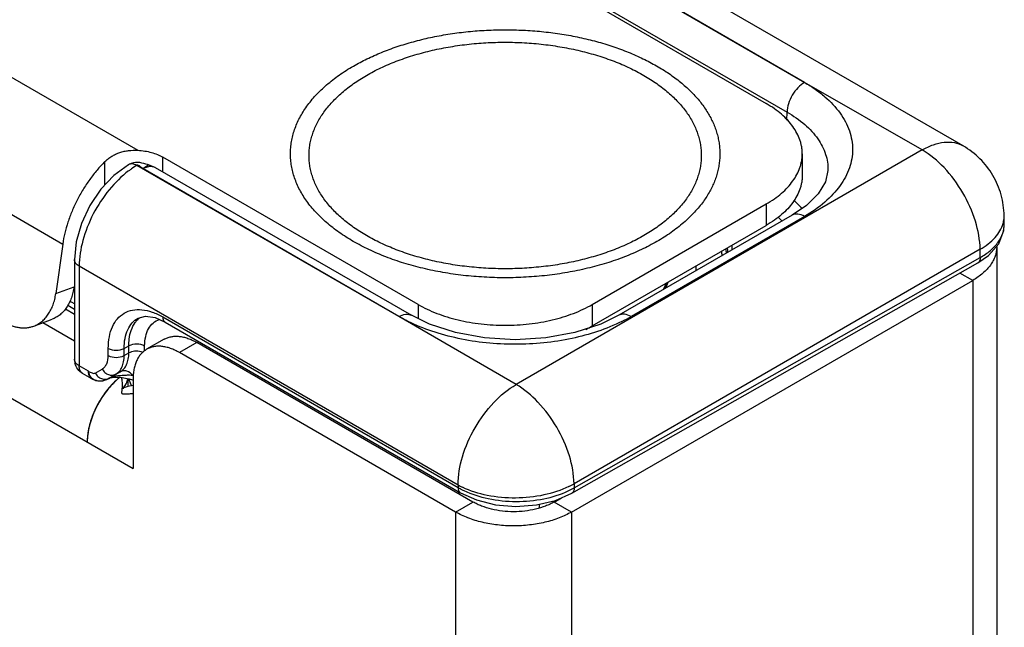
# Model space of a CAD drawing. Header units: inches. Extents: x 0 to 22, y 0 to 17.
# Tile 15 of 37: x 2.7 to 3.9, y 14 to 14.7. Entities that reach past the tile are written whole.
import ezdxf

# ---------------------------------------------------------------- set-up
doc = ezdxf.new("R2010")
doc.units = ezdxf.units.IN
doc.header["$LTSCALE"] = 1.21
doc.header["$MEASUREMENT"] = 0
doc.layers.get('0').update_dxf_attribs({"linetype": 'CONTINUOUS'})
for name, color, linetype in [('02___PRT_ALL_AXES', 7, 'CONTINUOUS'), ('03___PRT_ALL_CURVES', 7, 'CONTINUOUS'), ('FEATURES', 7, 'CONTINUOUS')]:
    doc.layers.add(name, color=color, linetype=linetype)

msp = doc.modelspace()

# ---------------------------------------------------------------- linework, layer by layer
at = {"color": 3, "linetype": 'CONTINUOUS'}
for p, q in [((1.47, 14.987), (2.8658, 14.1811)), ((3.9186, 14.4511), (3.9186, 13.5491)), ((3.4004, 14.128), (3.8893, 14.4103)), ((3.8893, 14.4103), (3.8893, 13.5443)), ((2.7834, 14.3756), (2.7943, 14.3693)), ((2.756, 14.3588), (2.7943, 14.3367)), ((3.259, 14.128), (2.9224, 14.3223)), ((2.8482, 14.2911), (2.842, 14.2853)), ((2.8658, 14.2896), (2.8658, 14.1811)), ((2.8543, 14.2795), (2.8539, 14.278)), ((2.8543, 14.2795), (2.8546, 14.28)), ((2.8544, 14.2794), (2.8543, 14.2795)), ((2.8548, 14.2795), (2.8544, 14.2794)), ((2.8546, 14.28), (2.8563, 14.2822)), ((2.8593, 14.2808), (2.8548, 14.2795)), ((2.8658, 14.2823), (2.8593, 14.2808)), ((3.259, 14.128), (3.259, 11.5324)), ((3.4004, 14.128), (3.4004, 11.5324))]:
    msp.add_line(p, q, dxfattribs=at)
at = {"color": 7, "linetype": 'CONTINUOUS'}
for p, q in [((3.6844, 14.6516), (3.3653, 14.8361)), ((3.8777, 14.5742), (3.4157, 14.8409)), ((3.372, 14.8318), (3.6844, 14.6516)), ((3.3265, 14.8055), (3.6376, 14.6258)), ((3.3508, 14.7955), (3.6631, 14.6152)), ((3.8277, 14.5692), (3.6844, 14.6516)), ((3.6628, 14.6057), (3.6631, 14.6152)), ((3.2134, 14.3809), (2.9023, 14.5605)), ((3.8277, 14.5692), (3.3327, 14.2834)), ((3.6816, 14.5646), (3.6816, 14.5385)), ((3.19, 14.3661), (2.8704, 14.5503)), ((2.8778, 14.5465), (2.8848, 14.5511)), ((3.19, 14.3661), (2.8778, 14.5465)), ((2.8928, 14.548), (2.8848, 14.5511)), ((2.8928, 14.548), (3.2051, 14.3677)), ((3.7129, 14.5443), (3.7129, 14.5443)), ((3.4255, 14.3809), (3.6376, 14.5034)), ((3.6376, 14.5034), (3.6376, 14.4772)), ((3.6868, 14.5016), (3.6693, 14.4898)), ((3.6693, 14.4898), (3.4579, 14.3677)), ((3.6843, 14.4883), (3.4729, 14.3662)), ((3.9278, 14.479), (3.9277, 14.4891)), ((3.4255, 14.3548), (3.6376, 14.4772)), ((3.9272, 14.4711), (3.9278, 14.479)), ((3.8984, 14.4482), (3.4034, 14.1624)), ((3.5905, 14.448), (3.5901, 14.444)), ((3.5905, 14.448), (3.5904, 14.4475)), ((3.8985, 14.4381), (3.8984, 14.4482)), ((2.7943, 14.4358), (2.7943, 14.3143)), ((2.8002, 14.4276), (2.8002, 14.3061)), ((3.262, 14.1609), (2.8002, 14.4276)), ((3.4005, 14.1508), (3.8956, 14.4316)), ((3.4035, 14.1574), (3.8985, 14.4381)), ((3.8956, 14.4316), (3.8956, 14.4316)), ((3.8893, 14.4103), (3.8738, 14.4192)), ((3.5124, 14.3991), (3.5162, 14.4071)), ((2.7943, 14.375), (2.7862, 14.3797)), ((2.7943, 14.3817), (2.7889, 14.3848)), ((3.2134, 14.3809), (3.2134, 14.3636)), ((3.4255, 14.3809), (3.4255, 14.3548)), ((2.8721, 14.3642), (2.881, 14.3666)), ((2.881, 14.3666), (2.8926, 14.3649)), ((2.8721, 14.3642), (2.8721, 14.3642)), ((2.8926, 14.3649), (2.9048, 14.3594)), ((2.902, 14.3657), (3.262, 14.1578)), ((2.9048, 14.3594), (3.2649, 14.1515)), ((3.3327, 14.2834), (3.19, 14.3661)), ((2.855, 14.3273), (2.8607, 14.3304)), ((2.8607, 14.3218), (2.8607, 14.3304)), ((2.88, 14.324), (2.88, 14.3303)), ((2.9036, 14.3385), (2.8824, 14.3263)), ((2.9436, 14.3345), (2.9224, 14.3223)), ((3.2802, 14.1402), (2.9436, 14.3345)), ((2.8357, 14.3188), (2.8357, 14.3274)), ((2.855, 14.3187), (2.855, 14.3273)), ((2.855, 14.3187), (2.8607, 14.3218)), ((2.8784, 14.3225), (2.8756, 14.3234)), ((2.8115, 14.2996), (2.8002, 14.3061)), ((2.8156, 14.2905), (2.8043, 14.297)), ((2.8197, 14.2973), (2.8282, 14.3022)), ((2.8362, 14.2909), (2.8446, 14.2958)), ((2.8366, 14.291), (2.8503, 14.2989)), ((2.8446, 14.2958), (2.8503, 14.2989)), ((2.8346, 14.2899), (2.8354, 14.2903)), ((2.8352, 14.2903), (2.8346, 14.2899)), ((2.8352, 14.2903), (2.8354, 14.2903)), ((2.8366, 14.291), (2.8354, 14.2903)), ((2.8354, 14.2905), (2.8362, 14.2909)), ((2.8365, 14.291), (2.8376, 14.2914)), ((2.8365, 14.291), (2.8366, 14.291)), ((2.8376, 14.2914), (2.8403, 14.2921)), ((2.8403, 14.2921), (2.844, 14.2925)), ((2.8595, 14.2906), (2.8595, 14.2822)), ((2.8635, 14.2829), (2.8609, 14.2903)), ((2.8639, 14.2822), (2.8635, 14.2829)), ((2.8539, 14.2793), (2.854, 14.278)), ((3.4034, 14.1624), (3.4035, 14.1574)), ((3.262, 14.1609), (3.262, 14.1578)), ((3.2626, 14.1528), (3.2626, 14.1504)), ((3.2649, 14.1515), (3.2649, 14.1515)), ((3.3964, 14.1537), (3.4035, 14.1574)), ((3.259, 14.128), (3.2802, 14.1402)), ((3.3792, 14.1402), (3.3882, 14.1454)), ((3.4004, 14.128), (3.3792, 14.1402)), ((3.3607, 14.1374), (3.3607, 14.1326))]:
    msp.add_line(p, q, dxfattribs=at)
for points in [[(2.8602, 14.5513), (2.8426, 14.5383), (2.8267, 14.5213), (2.8133, 14.5014), (2.803, 14.4797), (2.7965, 14.4572), (2.7943, 14.4357)], [(2.8635, 14.5528), (2.8609, 14.5516), (2.8602, 14.5513)], [(2.8848, 14.5511), (2.8836, 14.5515), (2.8814, 14.5521), (2.8791, 14.5527), (2.8767, 14.5533), (2.8742, 14.5538), (2.8717, 14.554), (2.869, 14.554), (2.8663, 14.5536), (2.8635, 14.5528)], [(3.7129, 14.5443), (3.7099, 14.5305), (3.7011, 14.5158), (3.6868, 14.5016)], [(3.8956, 14.4316), (3.9087, 14.4407), (3.921, 14.455), (3.9272, 14.4711)], [(3.5519, 14.422), (3.5521, 14.4228), (3.5524, 14.428)], [(3.5176, 14.4079), (3.5166, 14.4045), (3.5142, 14.4002)], [(3.4579, 14.3677), (3.4359, 14.357), (3.4044, 14.3467), (3.3691, 14.3401), (3.3317, 14.3379), (3.2944, 14.3401), (3.259, 14.3466), (3.2274, 14.3568), (3.2051, 14.3677)], [(2.844, 14.2925), (2.8482, 14.2924), (2.8525, 14.292), (2.8568, 14.2913), (2.8611, 14.2902)], [(2.8611, 14.2902), (2.8652, 14.2889), (2.8655, 14.2888)], [(3.2649, 14.1515), (3.2843, 14.1428), (3.3078, 14.1369), (3.3326, 14.1349), (3.3575, 14.1367), (3.3809, 14.1422), (3.4005, 14.1508)]]:
    msp.add_lwpolyline(points, dxfattribs=at)
for centre, radius, start, end in [((2.9207, 14.4644), 0.0996, 120.3769, 124.886), ((2.9272, 14.455), 0.111, 124.8196, 126.8815), ((3.5667, 14.3973), 0.1523, 41.2493, 46.4673), ((3.5522, 14.3835), 0.1442, 43.3912, 46.0758), ((3.8949, 14.4886), 0.0328, 348.7552, 0.8009), ((3.8935, 14.4889), 0.0342, 344.392, 348.7615), ((3.4486, 14.4541), 0.1476, 357.3913, 359.5546), ((3.484, 14.4262), 0.101, 8.1239, 10.9673), ((3.4871, 14.4302), 0.103, 9.5924, 10.2714), ((3.4874, 14.4302), 0.1026, 9.3158, 9.5922), ((3.4879, 14.4303), 0.1022, 8.0991, 9.3164), ((3.4884, 14.4304), 0.1017, 7.3996, 8.0985), ((3.4437, 14.4506), 0.1468, 358.9846, 359.7155), ((3.3519, 14.4823), 0.1473, 296.6224, 299.9856), ((3.3742, 14.5373), 0.1975, 296.3444, 299.984), ((2.8144, 14.3143), 0.0201, 180.0311, 195.0265), ((2.86, 14.183), 0.1116, 89.3094, 92.0377), ((2.86, 14.1855), 0.1091, 87.114, 89.3266), ((2.8256, 14.3078), 0.02, 239.9248, 246.5852), ((2.8256, 14.3079), 0.0201, 246.6591, 264.2129), ((2.8256, 14.3078), 0.0201, 264.2727, 274.7648), ((2.8257, 14.307), 0.0193, 274.8235, 280.0711), ((3.3529, 14.2499), 0.101, 295.8845, 299.9769), ((3.3105, 14.2482), 0.0998, 240.9292, 244.5108), ((3.3116, 14.2442), 0.0996, 240.1435, 243.2576), ((3.3148, 14.2504), 0.1066, 243.237, 244.5829)]:
    msp.add_arc(centre, radius, start, end, dxfattribs=at)
at = {"color": 3, "linetype": 'CONTINUOUS'}
for centre, radius, start, end in [((2.9194, 14.2092), 0.1085, 137.5311, 140.5133), ((2.9164, 14.2118), 0.1045, 136.5474, 137.5252), ((2.9148, 14.2134), 0.1022, 135.4773, 136.548), ((2.9043, 14.2249), 0.0867, 128.7824, 130.2599), ((2.8407, 14.2922), 0.0186, 327.1732, 330.1532), ((2.8341, 14.2945), 0.0256, 348.5976, 351.0595), ((2.9251, 14.2045), 0.1159, 140.5119, 146.6485), ((2.9287, 14.2019), 0.1204, 149.7808, 155.4404), ((2.9293, 14.2016), 0.121, 146.6029, 149.7904), ((2.9252, 14.2035), 0.1165, 155.4549, 158.7153), ((2.9064, 14.2096), 0.0967, 165.212, 168.3971)]:
    msp.add_arc(centre, radius, start, end, dxfattribs=at)
at = {"color": 7, "linetype": 'CONTINUOUS'}
for points, knots in [([(3.1344, 14.6715), (3.1398, 14.6746), (3.1511, 14.6805), (3.1689, 14.6884), (3.1878, 14.6954), (3.2077, 14.7014), (3.2284, 14.7065), (3.2498, 14.7105), (3.2716, 14.7134), (3.2939, 14.7152), (3.3163, 14.7159), (3.3388, 14.7155), (3.3611, 14.714), (3.3831, 14.7114), (3.4046, 14.7077), (3.4255, 14.703), (3.4456, 14.6972), (3.4648, 14.6905), (3.483, 14.6828), (3.4999, 14.6743), (3.5155, 14.665), (3.5297, 14.6549), (3.5423, 14.6442), (3.5534, 14.6328), (3.5626, 14.6209), (3.5701, 14.6087), (3.5749, 14.598), (3.5777, 14.5894), (3.5793, 14.583), (3.5804, 14.5765), (3.5811, 14.57), (3.5812, 14.5635), (3.5809, 14.557), (3.5801, 14.5505), (3.5788, 14.5441), (3.5771, 14.5376), (3.574, 14.5291), (3.569, 14.5185), (3.5639, 14.5105), (3.5611, 14.5066)], [0, 0, 0, 0, 0.032049, 0.065388, 0.099897, 0.135459, 0.171932, 0.209156, 0.246961, 0.285165, 0.323584, 0.362029, 0.400311, 0.438243, 0.475646, 0.512346, 0.54818, 0.583002, 0.616683, 0.649113, 0.680213, 0.709933, 0.738258, 0.765216, 0.790885, 0.815392, 0.838924, 0.850403, 0.861731, 0.872947, 0.884088, 0.895195, 0.906309, 0.917471, 0.92872, 0.940095, 0.951632, 0.97531, 1, 1, 1, 1]), ([(3.1504, 14.6601), (3.156, 14.6634), (3.1679, 14.6696), (3.1868, 14.6776), (3.2069, 14.6845), (3.2281, 14.6903), (3.2501, 14.6948), (3.2729, 14.6981), (3.296, 14.7001), (3.3194, 14.7008), (3.3428, 14.7001), (3.366, 14.6981), (3.3887, 14.6948), (3.4108, 14.6903), (3.432, 14.6845), (3.4521, 14.6776), (3.471, 14.6696), (3.4884, 14.6605), (3.5017, 14.652), (3.5115, 14.6448), (3.5182, 14.6393), (3.5245, 14.6336), (3.5303, 14.6277), (3.5356, 14.6216), (3.5419, 14.6135), (3.5485, 14.6029), (3.5533, 14.5918), (3.556, 14.5828), (3.5575, 14.576), (3.5583, 14.5693), (3.5586, 14.5625), (3.5583, 14.5557), (3.5575, 14.5489), (3.556, 14.5422), (3.5533, 14.5332), (3.5485, 14.522), (3.5404, 14.5092), (3.5303, 14.497), (3.5182, 14.4853), (3.5042, 14.4745), (3.4939, 14.468), (3.4885, 14.4649)], [0, 0, 0, 0, 0.03253, 0.066532, 0.101848, 0.138316, 0.175733, 0.213879, 0.252518, 0.291405, 0.330292, 0.36893, 0.407075, 0.444492, 0.480962, 0.516286, 0.550292, 0.582838, 0.613827, 0.628724, 0.643217, 0.65731, 0.671009, 0.684327, 0.69728, 0.72217, 0.74593, 0.757492, 0.768898, 0.780198, 0.791443, 0.802689, 0.813988, 0.825395, 0.836958, 0.860719, 0.885611, 0.911869, 0.939646, 0.969026, 1, 1, 1, 1]), ([(3.5045, 14.4577), (3.4983, 14.4542), (3.4853, 14.4474), (3.4647, 14.4386), (3.4427, 14.431), (3.4195, 14.4247), (3.3953, 14.4197), (3.3704, 14.4161), (3.3451, 14.414), (3.3195, 14.4132), (3.2938, 14.414), (3.2685, 14.4161), (3.2436, 14.4197), (3.2194, 14.4247), (3.1962, 14.431), (3.1742, 14.4386), (3.1536, 14.4474), (3.1345, 14.4573), (3.1199, 14.4666), (3.1092, 14.4745), (3.1018, 14.4805), (3.095, 14.4868), (3.0886, 14.4932), (3.0828, 14.4999), (3.076, 14.5088), (3.0688, 14.5203), (3.0634, 14.5325), (3.0605, 14.5424), (3.0589, 14.5498), (3.0579, 14.5572), (3.0576, 14.5646), (3.0579, 14.572), (3.0589, 14.5795), (3.0605, 14.5868), (3.0634, 14.5967), (3.0688, 14.6089), (3.0775, 14.6229), (3.0886, 14.6363), (3.1019, 14.649), (3.1172, 14.6609), (3.1285, 14.668), (3.1344, 14.6715)], [0, 0, 0, 0, 0.03253, 0.066531, 0.101848, 0.138316, 0.175733, 0.213879, 0.252518, 0.291405, 0.330292, 0.36893, 0.407075, 0.444492, 0.480962, 0.516286, 0.550292, 0.582838, 0.613827, 0.628724, 0.643217, 0.65731, 0.671009, 0.684327, 0.69728, 0.72217, 0.74593, 0.757493, 0.768898, 0.780198, 0.791443, 0.802689, 0.813989, 0.825395, 0.836958, 0.860719, 0.885612, 0.911869, 0.939647, 0.969026, 1, 1, 1, 1]), ([(3.4885, 14.4649), (3.4829, 14.4616), (3.471, 14.4554), (3.4521, 14.4474), (3.432, 14.4404), (3.4108, 14.4347), (3.3888, 14.4301), (3.366, 14.4269), (3.3429, 14.4249), (3.3195, 14.4242), (3.2961, 14.4249), (3.2729, 14.4269), (3.2501, 14.4301), (3.2281, 14.4347), (3.2069, 14.4404), (3.1868, 14.4474), (3.1679, 14.4554), (3.1505, 14.4645), (3.1372, 14.4729), (3.1274, 14.4801), (3.1207, 14.4857), (3.1144, 14.4914), (3.1086, 14.4973), (3.1033, 14.5034), (3.097, 14.5115), (3.0904, 14.522), (3.0856, 14.5332), (3.0829, 14.5422), (3.0814, 14.5489), (3.0805, 14.5557), (3.0803, 14.5625), (3.0805, 14.5693), (3.0814, 14.5761), (3.0829, 14.5828), (3.0856, 14.5918), (3.0904, 14.6029), (3.0984, 14.6157), (3.1086, 14.628), (3.1207, 14.6396), (3.1347, 14.6505), (3.145, 14.657), (3.1504, 14.6601)], [0, 0, 0, 0, 0.03253, 0.066532, 0.101848, 0.138316, 0.175733, 0.213879, 0.252518, 0.291405, 0.330292, 0.36893, 0.407075, 0.444492, 0.480962, 0.516286, 0.550292, 0.582838, 0.613827, 0.628724, 0.643217, 0.65731, 0.671009, 0.684327, 0.69728, 0.72217, 0.74593, 0.757492, 0.768898, 0.780198, 0.791443, 0.802689, 0.813988, 0.825395, 0.836958, 0.860719, 0.885611, 0.911869, 0.939646, 0.969026, 1, 1, 1, 1]), ([(3.6843, 14.6515), (3.6813, 14.6498), (3.6757, 14.6451), (3.6691, 14.6361), (3.6645, 14.626), (3.6631, 14.6187), (3.6631, 14.6152)], [0, 0, 0, 0, 0.236707, 0.498914, 0.761711, 1, 1, 1, 1]), ([(3.6844, 14.6516), (3.6889, 14.649), (3.6974, 14.6435), (3.7126, 14.6317), (3.728, 14.6155), (3.7401, 14.5934), (3.7442, 14.5699), (3.7401, 14.5464), (3.728, 14.5243), (3.709, 14.5043), (3.6931, 14.4933), (3.6843, 14.4883)], [0, 0, 0, 0, 0.074187, 0.144744, 0.274398, 0.391026, 0.499956, 0.608883, 0.725508, 0.855144, 1, 1, 1, 1]), ([(3.6816, 14.5646), (3.6816, 14.566), (3.6815, 14.5689), (3.6809, 14.5731), (3.68, 14.5773), (3.6783, 14.583), (3.6752, 14.59), (3.6702, 14.598), (3.6639, 14.6057), (3.6563, 14.613), (3.6475, 14.6198), (3.641, 14.6239), (3.6376, 14.6258)], [0, 0, 0, 0, 0.053916, 0.108091, 0.162776, 0.218213, 0.332137, 0.451466, 0.577346, 0.71056, 0.851505, 1, 1, 1, 1]), ([(3.6631, 14.6152), (3.6707, 14.6109), (3.6845, 14.6014), (3.7009, 14.584), (3.711, 14.5647), (3.7131, 14.5509), (3.7129, 14.5443)], [0, 0, 0, 0, 0.290158, 0.549142, 0.781894, 1, 1, 1, 1]), ([(3.8277, 14.5692), (3.8321, 14.5717), (3.8408, 14.5759), (3.8542, 14.5791), (3.8668, 14.5788), (3.8744, 14.5761), (3.8777, 14.5742)], [0, 0, 0, 0, 0.289777, 0.549071, 0.782228, 1, 1, 1, 1]), ([(3.9277, 14.4891), (3.9275, 14.4976), (3.925, 14.5148), (3.9149, 14.5388), (3.8989, 14.5593), (3.8851, 14.5699), (3.8777, 14.5742)], [0, 0, 0, 0, 0.249975, 0.499974, 0.749989, 1, 1, 1, 1]), ([(3.6376, 14.5034), (3.641, 14.5053), (3.6475, 14.5094), (3.6563, 14.5162), (3.6639, 14.5235), (3.6702, 14.5312), (3.6752, 14.5392), (3.6783, 14.5462), (3.68, 14.5519), (3.6809, 14.5561), (3.6815, 14.5603), (3.6816, 14.5632), (3.6816, 14.5646)], [0, 0, 0, 0, 0.148495, 0.28944, 0.422654, 0.548534, 0.667863, 0.781787, 0.837224, 0.891909, 0.946084, 1, 1, 1, 1]), ([(3.8984, 14.4482), (3.8982, 14.4597), (3.8936, 14.4839), (3.8784, 14.5178), (3.8564, 14.5477), (3.8376, 14.5635), (3.8277, 14.5692)], [0, 0, 0, 0, 0.238293, 0.501084, 0.763286, 1, 1, 1, 1]), ([(2.8704, 14.5503), (2.8687, 14.5513), (2.8653, 14.5527), (2.8616, 14.5521), (2.8602, 14.5513)], [0, 0, 0, 0, 0.550123, 1, 1, 1, 1]), ([(2.8778, 14.5465), (2.8771, 14.5468), (2.8758, 14.5478), (2.8743, 14.5491), (2.8731, 14.5501), (2.8722, 14.5505), (2.8712, 14.5507), (2.8706, 14.5505), (2.8704, 14.5503)], [0, 0, 0, 0, 0.269938, 0.551781, 0.680817, 0.795512, 0.897439, 1, 1, 1, 1]), ([(2.8778, 14.5465), (2.8784, 14.5468), (2.8806, 14.548), (2.883, 14.5488), (2.8849, 14.5492)], [0, 0, 0, 0, 0.267727, 1, 1, 1, 1]), ([(2.8849, 14.5492), (2.8863, 14.5494), (2.889, 14.5495), (2.8917, 14.5486), (2.8928, 14.548)], [0, 0, 0, 0, 0.521383, 1, 1, 1, 1]), ([(2.8605, 14.5438), (2.8517, 14.5372), (2.8354, 14.5209), (2.8164, 14.4919), (2.8037, 14.4602), (2.8002, 14.4381), (2.8002, 14.4276)], [0, 0, 0, 0, 0.245039, 0.507851, 0.766456, 1, 1, 1, 1]), ([(3.6816, 14.5385), (3.6816, 14.5371), (3.6815, 14.5342), (3.6809, 14.53), (3.68, 14.5257), (3.6783, 14.5201), (3.6752, 14.5131), (3.6702, 14.5051), (3.6639, 14.4974), (3.6563, 14.4901), (3.6475, 14.4833), (3.641, 14.4792), (3.6376, 14.4772)], [0, 0, 0, 0, 0.053916, 0.108091, 0.162776, 0.218213, 0.332137, 0.451466, 0.577346, 0.71056, 0.851505, 1, 1, 1, 1]), ([(3.5611, 14.5066), (3.5578, 14.5019), (3.5522, 14.4952), (3.5438, 14.4867), (3.5345, 14.4783), (3.5216, 14.4682), (3.5104, 14.4611), (3.5045, 14.4577)], [0, 0, 0, 0, 0.229582, 0.349333, 0.47251, 0.729312, 1, 1, 1, 1]), ([(3.6843, 14.4883), (3.6818, 14.4897), (3.6779, 14.4913), (3.6726, 14.4911), (3.6703, 14.4903), (3.6693, 14.4898)], [0, 0, 0, 0, 0.547697, 0.781681, 1, 1, 1, 1]), ([(3.8984, 14.4482), (3.9051, 14.4521), (3.9168, 14.4607), (3.9247, 14.4734), (3.9264, 14.4797)], [0, 0, 0, 0, 0.545494, 1, 1, 1, 1]), ([(3.8985, 14.4381), (3.9029, 14.4407), (3.911, 14.4461), (3.9205, 14.4561), (3.9265, 14.4672), (3.9279, 14.4752), (3.9278, 14.479)], [0, 0, 0, 0, 0.290809, 0.550136, 0.782743, 1, 1, 1, 1]), ([(2.8002, 14.4276), (2.7985, 14.4285), (2.7957, 14.4307), (2.7943, 14.4342), (2.7943, 14.4357)], [0, 0, 0, 0, 0.550745, 1, 1, 1, 1]), ([(3.8985, 14.4381), (3.8985, 14.4368), (3.8982, 14.4342), (3.8965, 14.4321), (3.8956, 14.4316)], [0, 0, 0, 0, 0.551597, 1, 1, 1, 1]), ([(3.2134, 14.3809), (3.2169, 14.3788), (3.2244, 14.3749), (3.2362, 14.3699), (3.2488, 14.3656), (3.2621, 14.3619), (3.276, 14.3591), (3.2902, 14.357), (3.3048, 14.3558), (3.3194, 14.3554), (3.3341, 14.3558), (3.3487, 14.357), (3.3629, 14.3591), (3.3768, 14.3619), (3.3901, 14.3656), (3.4027, 14.3699), (3.4145, 14.3749), (3.422, 14.3788), (3.4255, 14.3809)], [0, 0, 0, 0, 0.055812, 0.11418, 0.174792, 0.237354, 0.301548, 0.366993, 0.433284, 0.5, 0.566716, 0.633007, 0.698452, 0.762646, 0.825208, 0.88582, 0.944188, 1, 1, 1, 1]), ([(2.8357, 14.3274), (2.8357, 14.3322), (2.8364, 14.3412), (2.8401, 14.3536), (2.8462, 14.3637), (2.8548, 14.3709), (2.8653, 14.3747), (2.8771, 14.375), (2.8897, 14.372), (2.8979, 14.3681), (2.902, 14.3657)], [0, 0, 0, 0, 0.144862, 0.274479, 0.391074, 0.499972, 0.608877, 0.725487, 0.855121, 1, 1, 1, 1]), ([(3.1901, 14.3662), (3.1925, 14.3676), (3.1965, 14.3692), (3.2018, 14.3691), (3.2041, 14.3682), (3.2051, 14.3677)], [0, 0, 0, 0, 0.547703, 0.781679, 1, 1, 1, 1]), ([(3.4729, 14.3662), (3.4704, 14.3676), (3.4664, 14.3692), (3.4611, 14.3691), (3.4589, 14.3682), (3.4579, 14.3677)], [0, 0, 0, 0, 0.547703, 0.781679, 1, 1, 1, 1]), ([(2.855, 14.3273), (2.855, 14.3314), (2.8556, 14.3392), (2.8588, 14.35), (2.8643, 14.3586), (2.8693, 14.3627), (2.8721, 14.3642)], [0, 0, 0, 0, 0.289955, 0.548977, 0.781887, 1, 1, 1, 1]), ([(2.8607, 14.3304), (2.8607, 14.3332), (2.8612, 14.3431), (2.8643, 14.3532), (2.8685, 14.359)], [0, 0, 0, 0, 0.280308, 1, 1, 1, 1]), ([(2.8685, 14.359), (2.8689, 14.3596), (2.8704, 14.3616), (2.8722, 14.3634), (2.8737, 14.3646)], [0, 0, 0, 0, 0.255507, 1, 1, 1, 1]), ([(2.88, 14.3303), (2.88, 14.3342), (2.8807, 14.3414), (2.8841, 14.3512), (2.8899, 14.3587), (2.8953, 14.3617), (2.898, 14.3626)], [0, 0, 0, 0, 0.292802, 0.550164, 0.78009, 1, 1, 1, 1]), ([(2.902, 14.3657), (2.902, 14.3644), (2.9023, 14.3619), (2.9039, 14.3599), (2.9048, 14.3594)], [0, 0, 0, 0, 0.550747, 1, 1, 1, 1]), ([(3.2012, 14.3602), (3.2002, 14.3607), (3.1964, 14.3626), (3.1927, 14.3646), (3.19, 14.3661)], [0, 0, 0, 0, 0.253768, 1, 1, 1, 1]), ([(3.4618, 14.3603), (3.4426, 14.3507), (3.3996, 14.3368), (3.343, 14.3312), (3.2964, 14.3335), (3.2623, 14.3389), (3.2304, 14.3475), (3.2105, 14.3557), (3.2012, 14.3602)], [0, 0, 0, 0, 0.239267, 0.499532, 0.631224, 0.760163, 0.883813, 1, 1, 1, 1]), ([(2.88, 14.3303), (2.8771, 14.332), (2.8704, 14.3333), (2.8636, 14.3321), (2.8607, 14.3304)], [0, 0, 0, 0, 0.498873, 1, 1, 1, 1]), ([(2.9036, 14.3385), (2.9049, 14.3393), (2.9077, 14.3406), (2.9122, 14.3418), (2.917, 14.3424), (2.9221, 14.3422), (2.9273, 14.3413), (2.9327, 14.3397), (2.9382, 14.3375), (2.9418, 14.3356), (2.9436, 14.3345)], [0, 0, 0, 0, 0.108019, 0.218068, 0.331981, 0.451314, 0.577245, 0.710596, 0.851596, 1, 1, 1, 1]), ([(2.8282, 14.3022), (2.8294, 14.3029), (2.8316, 14.3048), (2.8349, 14.3102), (2.8357, 14.3153), (2.8357, 14.3188)], [0, 0, 0, 0, 0.218428, 0.452345, 1, 1, 1, 1]), ([(2.8357, 14.3274), (2.8385, 14.3258), (2.8453, 14.3244), (2.8521, 14.3257), (2.855, 14.3273)], [0, 0, 0, 0, 0.498873, 1, 1, 1, 1]), ([(2.8357, 14.3188), (2.8385, 14.3171), (2.8453, 14.3158), (2.8521, 14.3171), (2.855, 14.3187)], [0, 0, 0, 0, 0.498873, 1, 1, 1, 1]), ([(2.8446, 14.2958), (2.8463, 14.2968), (2.8494, 14.2993), (2.8526, 14.3047), (2.8546, 14.3113), (2.855, 14.3162), (2.855, 14.3187)], [0, 0, 0, 0, 0.217356, 0.450471, 0.709907, 1, 1, 1, 1]), ([(2.8503, 14.2989), (2.852, 14.2999), (2.8551, 14.3025), (2.8584, 14.3079), (2.8603, 14.3145), (2.8607, 14.3193), (2.8607, 14.3218)], [0, 0, 0, 0, 0.218173, 0.451447, 0.710538, 1, 1, 1, 1]), ([(2.8756, 14.3234), (2.873, 14.3241), (2.8679, 14.3243), (2.8628, 14.323), (2.8607, 14.3218)], [0, 0, 0, 0, 0.517873, 1, 1, 1, 1]), ([(2.8002, 14.3061), (2.7985, 14.3071), (2.7957, 14.3093), (2.7943, 14.3128), (2.7943, 14.3143)], [0, 0, 0, 0, 0.550792, 1, 1, 1, 1]), ([(2.8043, 14.297), (2.8029, 14.2978), (2.8006, 14.3007), (2.8002, 14.3042), (2.8002, 14.3061)], [0, 0, 0, 0, 0.449177, 1, 1, 1, 1]), ([(2.8115, 14.2996), (2.8129, 14.2988), (2.8153, 14.2974), (2.8187, 14.2967), (2.8197, 14.2973)], [0, 0, 0, 0, 0.56768, 1, 1, 1, 1]), ([(2.8115, 14.2996), (2.8115, 14.2991), (2.8119, 14.2974), (2.8123, 14.2955), (2.8129, 14.2944)], [0, 0, 0, 0, 0.267649, 1, 1, 1, 1]), ([(2.8121, 14.295), (2.812, 14.2954), (2.8116, 14.2969), (2.8115, 14.2984), (2.8115, 14.2996)], [0, 0, 0, 0, 0.234539, 1, 1, 1, 1]), ([(2.8156, 14.2905), (2.8148, 14.2909), (2.8133, 14.2923), (2.8125, 14.2941), (2.8121, 14.295)], [0, 0, 0, 0, 0.476242, 1, 1, 1, 1]), ([(2.8129, 14.2944), (2.8141, 14.2921), (2.8188, 14.2884), (2.8244, 14.2876), (2.8273, 14.2879)], [0, 0, 0, 0, 0.47314, 1, 1, 1, 1]), ([(2.8197, 14.2973), (2.8206, 14.2958), (2.8228, 14.2931), (2.8271, 14.2903), (2.8319, 14.2894), (2.8349, 14.2902), (2.8362, 14.2909)], [0, 0, 0, 0, 0.272376, 0.532435, 0.773583, 1, 1, 1, 1]), ([(2.8282, 14.3022), (2.8291, 14.3007), (2.8313, 14.2979), (2.8356, 14.2952), (2.8403, 14.2943), (2.8434, 14.2951), (2.8446, 14.2958)], [0, 0, 0, 0, 0.27252, 0.532546, 0.773636, 1, 1, 1, 1]), ([(2.856, 14.2945), (2.8549, 14.2945), (2.8502, 14.2942), (2.8455, 14.2937), (2.842, 14.2929)], [0, 0, 0, 0, 0.230259, 1, 1, 1, 1]), ([(2.8655, 14.2944), (2.8637, 14.2968), (2.8599, 14.2997), (2.8541, 14.3003), (2.8515, 14.2996), (2.8503, 14.2989)], [0, 0, 0, 0, 0.527514, 0.769979, 1, 1, 1, 1]), ([(2.8291, 14.2881), (2.8305, 14.2883), (2.8324, 14.2889), (2.8342, 14.2897), (2.8346, 14.2899)], [0, 0, 0, 0, 0.753978, 1, 1, 1, 1]), ([(2.8354, 14.2903), (2.8352, 14.2902), (2.8344, 14.2898), (2.8352, 14.2903), (2.8354, 14.2905)], [0, 0, 0, 0, 0.471834, 1, 1, 1, 1]), ([(2.842, 14.2929), (2.8415, 14.2927), (2.8397, 14.2923), (2.8379, 14.2917), (2.8366, 14.291)], [0, 0, 0, 0, 0.259836, 1, 1, 1, 1]), ([(3.262, 14.1609), (3.262, 14.1725), (3.2663, 14.197), (3.2815, 14.2313), (3.3037, 14.2616), (3.3227, 14.2776), (3.3327, 14.2834)], [0, 0, 0, 0, 0.237217, 0.499992, 0.76277, 1, 1, 1, 1]), ([(3.4034, 14.1624), (3.4032, 14.1739), (3.3987, 14.1981), (3.3834, 14.232), (3.3614, 14.2619), (3.3426, 14.2777), (3.3327, 14.2834)], [0, 0, 0, 0, 0.238293, 0.501084, 0.763286, 1, 1, 1, 1]), ([(3.262, 14.1578), (3.262, 14.1565), (3.2623, 14.1541), (3.2639, 14.152), (3.2649, 14.1515)], [0, 0, 0, 0, 0.550744, 1, 1, 1, 1]), ([(3.397, 14.159), (3.3874, 14.1543), (3.366, 14.1474), (3.3322, 14.1439), (3.2984, 14.1469), (3.2771, 14.1535), (3.2675, 14.1581)], [0, 0, 0, 0, 0.240728, 0.501633, 0.761665, 1, 1, 1, 1]), ([(3.269, 14.1541), (3.2785, 14.1497), (3.2995, 14.1431), (3.3327, 14.1398), (3.3658, 14.1428), (3.3869, 14.1493), (3.3964, 14.1537)], [0, 0, 0, 0, 0.240133, 0.500216, 0.760186, 1, 1, 1, 1]), ([(3.4035, 14.1574), (3.4035, 14.156), (3.4032, 14.1535), (3.4015, 14.1514), (3.4005, 14.1508)], [0, 0, 0, 0, 0.551585, 1, 1, 1, 1]), ([(3.3792, 14.1402), (3.3775, 14.1393), (3.3741, 14.1374), (3.3666, 14.1343), (3.3563, 14.1311), (3.3433, 14.1289), (3.3297, 14.1281), (3.3161, 14.1289), (3.3031, 14.1311), (3.2928, 14.1343), (3.2853, 14.1374), (3.2819, 14.1393), (3.2802, 14.1402)], [0, 0, 0, 0, 0.055746, 0.114139, 0.237398, 0.367003, 0.5, 0.632997, 0.762602, 0.885861, 0.944254, 1, 1, 1, 1])]:
    msp.add_open_spline(points, degree=3, knots=knots, dxfattribs=at)
at = {"color": 3, "linetype": 'CONTINUOUS'}
for points, knots in [([(3.9186, 14.4511), (3.9186, 14.4492), (3.9183, 14.4454), (3.9168, 14.4397), (3.9144, 14.4342), (3.9111, 14.4288), (3.9068, 14.4237), (3.9017, 14.4188), (3.8959, 14.4143), (3.8916, 14.4116), (3.8893, 14.4103)], [0, 0, 0, 0, 0.108024, 0.218074, 0.331987, 0.451322, 0.57726, 0.71062, 0.851615, 1, 1, 1, 1]), ([(2.8824, 14.3263), (2.8811, 14.3255), (2.8786, 14.3237), (2.8752, 14.3205), (2.8724, 14.3166), (2.87, 14.3121), (2.8681, 14.3071), (2.8668, 14.3017), (2.866, 14.2958), (2.8658, 14.2917), (2.8658, 14.2896)], [0, 0, 0, 0, 0.108022, 0.218073, 0.331987, 0.451321, 0.577252, 0.710601, 0.851598, 1, 1, 1, 1]), ([(2.9224, 14.3223), (2.9206, 14.3233), (2.917, 14.3252), (2.9115, 14.3275), (2.9061, 14.3291), (2.9009, 14.3299), (2.8958, 14.3301), (2.891, 14.3296), (2.8865, 14.3283), (2.8837, 14.327), (2.8824, 14.3263)], [0, 0, 0, 0, 0.148404, 0.289404, 0.422755, 0.548686, 0.668019, 0.781932, 0.891981, 1, 1, 1, 1]), ([(2.842, 14.2853), (2.8372, 14.2804), (2.8284, 14.2695), (2.8199, 14.2543), (2.8149, 14.2414), (2.8121, 14.2318), (2.8104, 14.2225), (2.81, 14.2163), (2.81, 14.2133)], [0, 0, 0, 0, 0.255535, 0.517459, 0.646004, 0.770317, 0.888751, 1, 1, 1, 1]), ([(2.8499, 14.2925), (2.8492, 14.2919), (2.8464, 14.2896), (2.8438, 14.2871), (2.8419, 14.2851)], [0, 0, 0, 0, 0.244388, 1, 1, 1, 1]), ([(2.8529, 14.2842), (2.8529, 14.2848), (2.8528, 14.2873), (2.8524, 14.2899), (2.8521, 14.2919)], [0, 0, 0, 0, 0.221233, 1, 1, 1, 1]), ([(2.8658, 14.2721), (2.8647, 14.272), (2.8627, 14.2719), (2.86, 14.2717), (2.8578, 14.2715), (2.856, 14.2714), (2.8546, 14.2715), (2.8537, 14.2716), (2.8532, 14.2718), (2.8528, 14.2719), (2.8526, 14.2721), (2.8523, 14.2725), (2.8522, 14.2731), (2.8522, 14.2739), (2.8523, 14.275), (2.8525, 14.2763), (2.8527, 14.2779), (2.8529, 14.2805), (2.853, 14.2827), (2.8529, 14.2842)], [0, 0, 0, 0, 0.128292, 0.234972, 0.321844, 0.390753, 0.443672, 0.482947, 0.498482, 0.512016, 0.524306, 0.536237, 0.56221, 0.594847, 0.636232, 0.687263, 0.748509, 0.820549, 1, 1, 1, 1]), ([(2.8568, 14.283), (2.8573, 14.2839), (2.8583, 14.286), (2.8589, 14.2882), (2.8591, 14.2894)], [0, 0, 0, 0, 0.442821, 1, 1, 1, 1]), ([(2.8166, 14.2458), (2.8163, 14.2449), (2.8149, 14.2411), (2.8137, 14.2372), (2.8129, 14.2343)], [0, 0, 0, 0, 0.253854, 1, 1, 1, 1]), ([(2.8117, 14.2291), (2.8111, 14.2264), (2.8103, 14.2212), (2.81, 14.2159), (2.81, 14.2133)], [0, 0, 0, 0, 0.514278, 1, 1, 1, 1]), ([(3.4004, 14.128), (3.398, 14.1266), (3.3931, 14.124), (3.3824, 14.1194), (3.3677, 14.115), (3.3491, 14.1118), (3.3297, 14.1107), (3.3103, 14.1118), (3.2917, 14.115), (3.277, 14.1194), (3.2663, 14.124), (3.2614, 14.1266), (3.259, 14.128)], [0, 0, 0, 0, 0.055792, 0.114188, 0.23739, 0.366994, 0.5, 0.633006, 0.76261, 0.885812, 0.944208, 1, 1, 1, 1])]:
    msp.add_open_spline(points, degree=3, knots=knots, dxfattribs=at)
at = {"color": 7, "linetype": 'CONTINUOUS'}
for points in [[(2.7985, 14.3021), (2.7969, 14.3041), (2.7957, 14.3066), (2.795, 14.3091)], [(2.8043, 14.297), (2.8021, 14.2983), (2.8001, 14.3), (2.7985, 14.3021)]]:
    msp.add_open_spline(points, degree=3, dxfattribs=at)
at = {"layer": '02___PRT_ALL_AXES', "color": 7, "linetype": 'CONTINUOUS'}
msp.add_line((2.7152, 14.4921), (2.7801, 14.4546), dxfattribs=at)
at = {"layer": '03___PRT_ALL_CURVES', "color": 40, "linetype": 'CONTINUOUS'}
for p, q in [((2.8497, 14.2923), (2.8455, 14.2886)), ((2.8658, 14.2823), (2.8658, 14.1811))]:
    msp.add_line(p, q, dxfattribs=at)
for points, knots in [([(2.8455, 14.2886), (2.8452, 14.2884), (2.8448, 14.288), (2.8444, 14.2876), (2.8442, 14.2874), (2.844, 14.2872), (2.8438, 14.287), (2.8436, 14.2868), (2.8434, 14.2867), (2.8433, 14.2866), (2.8433, 14.2865), (2.8432, 14.2865), (2.8432, 14.2865), (2.8432, 14.2864), (2.8431, 14.2863), (2.843, 14.2862), (2.8428, 14.2861), (2.8426, 14.2859), (2.8424, 14.2857), (2.8422, 14.2855), (2.8421, 14.2854), (2.842, 14.2853), (2.842, 14.2852), (2.8419, 14.2852), (2.8419, 14.2852), (2.8419, 14.2851), (2.8418, 14.2851), (2.8418, 14.285), (2.8417, 14.2849), (2.8416, 14.2848), (2.8414, 14.2847), (2.8412, 14.2845), (2.841, 14.2843), (2.8408, 14.2841), (2.8406, 14.2838), (2.8404, 14.2836), (2.8402, 14.2834), (2.84, 14.2832), (2.8399, 14.2831), (2.8398, 14.283), (2.8397, 14.2829), (2.8397, 14.2829), (2.8397, 14.2828), (2.8396, 14.2828), (2.8395, 14.2827), (2.8394, 14.2826), (2.8393, 14.2824), (2.8391, 14.2822), (2.8388, 14.2819), (2.8385, 14.2816), (2.8384, 14.2814)], [0, 0, 0, 0, 0.125, 0.15625, 0.1875, 0.21875, 0.25, 0.28125, 0.296875, 0.3125, 0.320312, 0.328125, 0.332031, 0.335938, 0.34375, 0.359375, 0.375, 0.40625, 0.4375, 0.453125, 0.46875, 0.484375, 0.492188, 0.496094, 0.5, 0.503906, 0.507812, 0.515625, 0.53125, 0.546875, 0.5625, 0.59375, 0.625, 0.65625, 0.6875, 0.71875, 0.75, 0.78125, 0.796875, 0.8125, 0.820312, 0.828125, 0.832031, 0.835938, 0.84375, 0.859375, 0.875, 0.90625, 0.9375, 1, 1, 1, 1]), ([(2.8384, 14.2814), (2.8381, 14.2811), (2.8376, 14.2805), (2.8371, 14.2799), (2.8367, 14.2795), (2.8365, 14.2793), (2.8364, 14.2791), (2.8363, 14.279), (2.8361, 14.2787), (2.8358, 14.2783), (2.8354, 14.2779), (2.8351, 14.2775), (2.8348, 14.2772), (2.8347, 14.277), (2.8346, 14.2769), (2.8345, 14.2768), (2.8344, 14.2767), (2.8344, 14.2766), (2.8343, 14.2765), (2.8341, 14.2763), (2.8338, 14.276), (2.8335, 14.2755), (2.8332, 14.2751), (2.8329, 14.2748), (2.8327, 14.2745), (2.8326, 14.2743), (2.8325, 14.2742), (2.8324, 14.2741), (2.8324, 14.274), (2.8323, 14.274), (2.8323, 14.2739), (2.8322, 14.2738), (2.832, 14.2736), (2.8318, 14.2733), (2.8316, 14.273), (2.8313, 14.2726), (2.831, 14.2722), (2.8308, 14.2719), (2.8307, 14.2717), (2.8305, 14.2716), (2.8305, 14.2715), (2.8304, 14.2714), (2.8304, 14.2713), (2.8302, 14.2711), (2.8301, 14.2709), (2.8298, 14.2705), (2.8295, 14.2701), (2.8292, 14.2696), (2.8289, 14.2691), (2.8287, 14.2688), (2.8286, 14.2687), (2.8284, 14.2685), (2.8283, 14.2683), (2.8279, 14.2677), (2.8274, 14.2669), (2.827, 14.2662), (2.8267, 14.2659)], [0, 0, 0, 0, 0.0625, 0.125, 0.140625, 0.15625, 0.164062, 0.171875, 0.1875, 0.21875, 0.25, 0.28125, 0.296875, 0.3125, 0.320312, 0.328125, 0.332031, 0.335938, 0.34375, 0.359375, 0.375, 0.40625, 0.4375, 0.453125, 0.46875, 0.484375, 0.492188, 0.496094, 0.5, 0.503906, 0.507812, 0.515625, 0.53125, 0.546875, 0.5625, 0.59375, 0.625, 0.640625, 0.65625, 0.664062, 0.667969, 0.671875, 0.679688, 0.6875, 0.703125, 0.71875, 0.75, 0.78125, 0.8125, 0.828125, 0.835938, 0.84375, 0.859375, 0.875, 0.9375, 1, 1, 1, 1]), ([(2.8267, 14.2659), (2.8265, 14.2655), (2.8261, 14.2648), (2.8257, 14.2641), (2.8253, 14.2636), (2.8252, 14.2634), (2.8251, 14.2632), (2.825, 14.263), (2.8248, 14.2627), (2.8246, 14.2623), (2.8243, 14.2618), (2.8241, 14.2613), (2.8239, 14.261), (2.8237, 14.2608), (2.8236, 14.2606), (2.8236, 14.2605), (2.8235, 14.2604), (2.8235, 14.2603), (2.8234, 14.2602), (2.8233, 14.2599), (2.8231, 14.2595), (2.8228, 14.2591), (2.8225, 14.2586), (2.8223, 14.2582), (2.8222, 14.2579), (2.8221, 14.2577), (2.822, 14.2575), (2.8219, 14.2575), (2.8219, 14.2574), (2.8219, 14.2573), (2.8218, 14.2572), (2.8217, 14.2571), (2.8216, 14.2569), (2.8215, 14.2566), (2.8213, 14.2562), (2.8211, 14.2558), (2.8209, 14.2553), (2.8207, 14.255), (2.8206, 14.2548), (2.8205, 14.2546), (2.8205, 14.2545), (2.8204, 14.2544), (2.8204, 14.2543), (2.8203, 14.2541), (2.8202, 14.2539), (2.82, 14.2535), (2.8197, 14.253), (2.8195, 14.2524), (2.8193, 14.252), (2.8191, 14.2516), (2.819, 14.2514), (2.8189, 14.2512), (2.8188, 14.251), (2.8186, 14.2504), (2.8182, 14.2496), (2.8179, 14.2488), (2.8177, 14.2484)], [0, 0, 0, 0, 0.0625, 0.125, 0.140625, 0.15625, 0.164062, 0.171875, 0.1875, 0.21875, 0.25, 0.28125, 0.296875, 0.3125, 0.320312, 0.328125, 0.332031, 0.335938, 0.34375, 0.359375, 0.375, 0.40625, 0.4375, 0.453125, 0.46875, 0.484375, 0.492188, 0.496094, 0.5, 0.503906, 0.507812, 0.515625, 0.53125, 0.546875, 0.5625, 0.59375, 0.625, 0.640625, 0.65625, 0.664062, 0.667969, 0.671875, 0.679688, 0.6875, 0.703125, 0.71875, 0.75, 0.78125, 0.8125, 0.828125, 0.835938, 0.84375, 0.859375, 0.875, 0.9375, 1, 1, 1, 1]), ([(2.8177, 14.2484), (2.8175, 14.248), (2.8172, 14.2473), (2.8169, 14.2465), (2.8167, 14.246), (2.8166, 14.2457), (2.8165, 14.2455), (2.8165, 14.2454), (2.8164, 14.245), (2.8162, 14.2446), (2.816, 14.2441), (2.8158, 14.2436), (2.8157, 14.2432), (2.8156, 14.243), (2.8155, 14.2428), (2.8155, 14.2427), (2.8155, 14.2426), (2.8154, 14.2425), (2.8154, 14.2424), (2.8153, 14.2421), (2.8152, 14.2417), (2.815, 14.2412), (2.8148, 14.2408), (2.8147, 14.2404), (2.8146, 14.2401), (2.8145, 14.2398), (2.8145, 14.2397), (2.8144, 14.2396), (2.8144, 14.2395), (2.8144, 14.2394), (2.8144, 14.2393), (2.8143, 14.2392), (2.8142, 14.2389), (2.8142, 14.2387), (2.814, 14.2383), (2.8139, 14.2379), (2.8138, 14.2374), (2.8137, 14.237), (2.8136, 14.2368), (2.8135, 14.2367), (2.8135, 14.2366), (2.8135, 14.2365), (2.8135, 14.2363), (2.8134, 14.2361), (2.8133, 14.2356), (2.8131, 14.235), (2.8129, 14.2345), (2.8128, 14.234), (2.8127, 14.2336), (2.8127, 14.2334), (2.8126, 14.2332), (2.8126, 14.233), (2.8125, 14.2326), (2.8124, 14.2321), (2.8122, 14.2314), (2.812, 14.2308), (2.8119, 14.2304)], [0, 0, 0, 0, 0.0625, 0.125, 0.140625, 0.15625, 0.164062, 0.171875, 0.1875, 0.21875, 0.25, 0.28125, 0.296875, 0.3125, 0.320312, 0.328125, 0.332031, 0.335938, 0.34375, 0.359375, 0.375, 0.40625, 0.4375, 0.453125, 0.46875, 0.484375, 0.492188, 0.496094, 0.5, 0.503906, 0.507812, 0.515625, 0.53125, 0.546875, 0.5625, 0.59375, 0.625, 0.640625, 0.65625, 0.664062, 0.667969, 0.671875, 0.679688, 0.6875, 0.71875, 0.75, 0.78125, 0.8125, 0.828125, 0.835938, 0.84375, 0.859375, 0.875, 0.90625, 0.9375, 1, 1, 1, 1]), ([(2.8119, 14.2304), (2.8119, 14.23), (2.8118, 14.2295), (2.8116, 14.2288), (2.8115, 14.2284), (2.8115, 14.228), (2.8114, 14.2278), (2.8114, 14.2276), (2.8114, 14.2275), (2.8113, 14.2274), (2.8113, 14.2273), (2.8113, 14.227), (2.8112, 14.2266), (2.8111, 14.2261), (2.811, 14.2256), (2.811, 14.2252), (2.8109, 14.225), (2.8109, 14.2248), (2.8109, 14.2247), (2.8109, 14.2246), (2.8108, 14.2245), (2.8108, 14.2244), (2.8108, 14.2243), (2.8108, 14.2241), (2.8107, 14.2238), (2.8107, 14.2233), (2.8106, 14.2229), (2.8106, 14.2225), (2.8106, 14.2223), (2.8105, 14.2221), (2.8105, 14.2219), (2.8105, 14.2218), (2.8105, 14.2218), (2.8105, 14.2217), (2.8105, 14.2216), (2.8105, 14.2214), (2.8104, 14.2212), (2.8104, 14.2209), (2.8104, 14.2206), (2.8103, 14.2201), (2.8103, 14.2197), (2.8102, 14.2193), (2.8102, 14.2191), (2.8102, 14.2189), (2.8102, 14.2189), (2.8102, 14.2188), (2.8102, 14.2187), (2.8102, 14.2186), (2.8102, 14.2185), (2.8102, 14.2182), (2.8101, 14.2179), (2.8101, 14.2175), (2.8101, 14.217), (2.8101, 14.2166), (2.81, 14.2164), (2.81, 14.2163), (2.81, 14.2162), (2.81, 14.2161), (2.81, 14.2159), (2.81, 14.2157), (2.81, 14.2153), (2.81, 14.2149), (2.81, 14.2142), (2.81, 14.2137), (2.81, 14.2133)], [0, 0, 0, 0, 0.0625, 0.09375, 0.125, 0.140625, 0.15625, 0.164062, 0.167969, 0.171875, 0.179688, 0.1875, 0.21875, 0.25, 0.28125, 0.296875, 0.3125, 0.320312, 0.328125, 0.332031, 0.335938, 0.339844, 0.34375, 0.359375, 0.375, 0.40625, 0.4375, 0.453125, 0.46875, 0.484375, 0.492188, 0.496094, 0.5, 0.503906, 0.507812, 0.515625, 0.53125, 0.546875, 0.5625, 0.59375, 0.625, 0.640625, 0.65625, 0.660156, 0.664062, 0.667969, 0.671875, 0.679688, 0.6875, 0.703125, 0.71875, 0.75, 0.78125, 0.8125, 0.820312, 0.828125, 0.832031, 0.835938, 0.84375, 0.859375, 0.875, 0.90625, 0.9375, 1, 1, 1, 1])]:
    msp.add_open_spline(points, degree=3, knots=knots, dxfattribs=at)
at = {"layer": 'FEATURES', "color": 7, "linetype": 'CONTINUOUS'}
for p, q in [((2.6692, 14.6858), (2.8717, 14.5688)), ((2.9023, 14.5425), (2.9023, 14.5605)), ((2.8315, 14.5264), (2.8315, 14.555)), ((2.7801, 14.4546), (2.7717, 14.3942)), ((2.7717, 14.3942), (2.7939, 14.4026)), ((2.7449, 14.3546), (2.7672, 14.3629))]:
    msp.add_line(p, q, dxfattribs=at)
for points, knots in [([(2.8315, 14.555), (2.8328, 14.5562), (2.8354, 14.5586), (2.8398, 14.5616), (2.8446, 14.5642), (2.8497, 14.5662), (2.855, 14.5677), (2.8623, 14.5689), (2.868, 14.569), (2.8717, 14.5688)], [0, 0, 0, 0, 0.120685, 0.242599, 0.365938, 0.490771, 0.616999, 0.744333, 1, 1, 1, 1]), ([(2.8717, 14.5688), (2.8745, 14.5687), (2.8801, 14.5681), (2.8881, 14.5664), (2.8944, 14.5643), (2.8991, 14.5623), (2.9012, 14.5611), (2.9023, 14.5605)], [0, 0, 0, 0, 0.266436, 0.52491, 0.770655, 0.887648, 1, 1, 1, 1]), ([(2.8315, 14.555), (2.8282, 14.5517), (2.8217, 14.5446), (2.8128, 14.5332), (2.8047, 14.521), (2.7975, 14.5081), (2.7913, 14.4949), (2.7863, 14.4814), (2.7825, 14.468), (2.7808, 14.459), (2.7801, 14.4546)], [0, 0, 0, 0, 0.123224, 0.249883, 0.378424, 0.507467, 0.635534, 0.76118, 0.883125, 1, 1, 1, 1]), ([(2.7939, 14.4026), (2.7936, 14.4002), (2.7927, 14.3955), (2.7908, 14.3889), (2.7886, 14.3837), (2.7865, 14.38), (2.7843, 14.3765), (2.7813, 14.3725), (2.777, 14.3684), (2.7723, 14.3652), (2.7689, 14.3636), (2.7672, 14.3629)], [0, 0, 0, 0, 0.143798, 0.281626, 0.413334, 0.476993, 0.539236, 0.659743, 0.775832, 0.888747, 1, 1, 1, 1]), ([(2.7449, 14.3546), (2.7466, 14.3552), (2.75, 14.3569), (2.7547, 14.3601), (2.759, 14.3642), (2.7621, 14.3681), (2.7642, 14.3716), (2.7663, 14.3754), (2.7685, 14.3806), (2.7705, 14.3872), (2.7713, 14.3918), (2.7717, 14.3942)], [0, 0, 0, 0, 0.111253, 0.224168, 0.340257, 0.460764, 0.523007, 0.586666, 0.718374, 0.856202, 1, 1, 1, 1]), ([(2.7094, 14.3592), (2.7109, 14.3584), (2.7139, 14.3568), (2.7185, 14.3549), (2.7231, 14.3535), (2.7276, 14.3527), (2.7321, 14.3523), (2.7365, 14.3525), (2.7408, 14.3533), (2.7435, 14.3541), (2.7449, 14.3546)], [0, 0, 0, 0, 0.138667, 0.272607, 0.401954, 0.527145, 0.648759, 0.76751, 0.884267, 1, 1, 1, 1])]:
    msp.add_open_spline(points, degree=3, knots=knots, dxfattribs=at)

doc.saveas('drawing.dxf')
